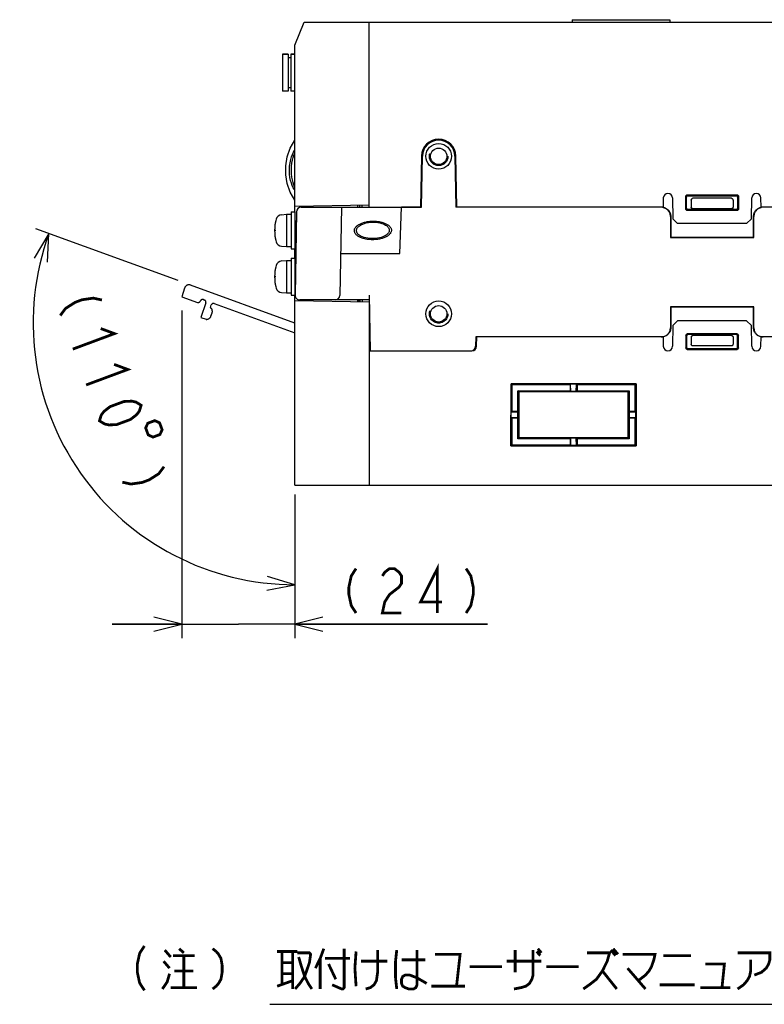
# Model space of a CAD drawing. Extents: x 90 to 1223, y 50 to 821.
# Tile 15 of 35: x 938 to 1099, y 117 to 329. Entities that reach past the tile are written whole.
import ezdxf

# ---------------------------------------------------------------- set-up
doc = ezdxf.new("R2010")
doc.units = 0
doc.header["$LTSCALE"] = 69.3
doc.linetypes.add('HIDDEN', pattern=[0.2, 0.1, -0.1])
doc.linetypes.add('PHANTOM', pattern=[0.8, 0.45, -0.05, 0.1, -0.05, 0.1, -0.05])
doc.layers.get('0').update_dxf_attribs({"linetype": 'CONTINUOUS'})
for name, color, linetype in [('ALL_AXIS', 7, 'CONTINUOUS'), ('ALL_CURVE', 7, 'CONTINUOUS'), ('ALL_DIM', 7, 'CONTINUOUS'), ('ALL_FEATURES', 7, 'CONTINUOUS'), ('ALL_NOTE', 7, 'CONTINUOUS'), ('DEFAULT_2', 8, 'HIDDEN')]:
    doc.layers.add(name, color=color, linetype=linetype)
doc.dimstyles.get("Standard").update_dxf_attribs({"dimtxt": 2.5, "dimasz": 2.5, "dimexe": 1.25, "dimexo": 0.625, "dimtad": 1, "dimcen": 2.5, "dimazin": 3, "dimtfac": 1, "dimtmove": 0, "dimatfit": 3})

# ---------------------------------------------------------------- blocks, each defined once
blk = doc.blocks.new('*D14')
at = {"layer": 'ALL_DIM', "color": 2, "linetype": 'CONTINUOUS'}
for p, q in [((972.42, 272.92), (941.72, 284.1)), ((997.62, 226.38), (997.62, 204.25))]:
    blk.add_line(p, q, dxfattribs=at)
for points in [[(944.22, 276.89), (944.54, 283.07), (941.35, 277.77)], [(991.55, 206.07), (997.62, 207.25), (991.71, 209.07)]]:
    blk.add_lwpolyline(points, dxfattribs=at)
for start, end in [(160, 215), (215, 270)]:
    blk.add_arc((997.62, 263.75), 56.49, start, end, dxfattribs=at)
blk = doc.blocks.new('_OPEN')
at = {"color": 0, "linetype": 'BYBLOCK'}
for p, q in [((0, 0), (-1, 0.25)), ((-1, -0.25), (0, 0)), ((-1, 0), (0, 0))]:
    blk.add_line(p, q, dxfattribs=at)
blk = doc.blocks.new('*D15')
at = {"layer": 'ALL_DIM', "color": 2, "linetype": 'CONTINUOUS'}
for p, q in [((973.2, 266.44), (973.2, 195.75)), ((997.62, 226.75), (997.62, 195.75)), ((973.2, 198.75), (958.2, 198.75)), ((958.2, 198.75), (985.41, 198.75)), ((1039.18, 198.75), (985.41, 198.75)), ((997.62, 198.75), (1039.18, 198.75))]:
    blk.add_line(p, q, dxfattribs=at)
at = {"layer": 'ALL_DIM', "color": 2, "linetype": 'CONTINUOUS', "xscale": 6, "yscale": 6, "zscale": 6}
blk.add_blockref('_OPEN', (973.2, 198.75), dxfattribs=at)
at = {"layer": 'ALL_DIM', "color": 2, "linetype": 'CONTINUOUS', "xscale": 6, "yscale": 6, "zscale": 6, "rotation": 180}
blk.add_blockref('_OPEN', (997.62, 198.75), dxfattribs=at)

msp = doc.modelspace()

# ---------------------------------------------------------------- linework, layer by layer
at = {"color": 7, "linetype": 'CONTINUOUS'}
msp.add_line((1011.387, 268.75), (1011.387, 268.31), dxfattribs=at)
at = {"color": 2, "linetype": 'CONTINUOUS'}
msp.add_line((992.186, 116.673), (1220.662, 116.673), dxfattribs=at)
at = {"layer": 'ALL_AXIS', "color": 7, "linetype": 'CONTINUOUS'}
for p, q in [((994.925, 321.8), (994.925, 313.8)), ((994.925, 321.8), (996.125, 321.8)), ((996.725, 321.8), (997.625, 321.8)), ((1024.926, 299.815), (1024.732, 288.75)), ((1024.932, 288.75), (1025.126, 299.811)), ((1032.124, 299.811), (1032.318, 288.75)), ((1032.518, 288.75), (1032.324, 299.815)), ((994.706, 287.152), (995.825, 287.25)), ((995.825, 287.25), (995.825, 280.25)), ((995.825, 287.25), (996.825, 287.25)), ((996.825, 287.75), (996.825, 279.75)), ((996.825, 287.75), (997.625, 287.75)), ((997.625, 287.75), (997.625, 279.75)), ((1024.732, 288.75), (1020.625, 288.75)), ((1077.055, 288.75), (1032.518, 288.75)), ((997.625, 285.522), (997.918, 285.522)), ((997.625, 281.978), (997.856, 281.978)), ((994.706, 280.348), (995.825, 280.25)), ((995.825, 280.25), (996.825, 280.25)), ((996.825, 279.75), (997.625, 279.75)), ((994.706, 277.152), (995.825, 277.25)), ((995.825, 277.25), (995.825, 270.25)), ((995.825, 277.25), (996.825, 277.25)), ((996.825, 277.75), (996.825, 269.75)), ((996.825, 277.75), (997.625, 277.75)), ((997.625, 277.75), (997.625, 269.75)), ((997.625, 275.522), (997.743, 275.522)), ((994.706, 270.348), (995.825, 270.25)), ((995.825, 270.25), (996.825, 270.25)), ((997.625, 271.978), (997.681, 271.978)), ((996.825, 269.75), (997.625, 269.75))]:
    msp.add_line(p, q, dxfattribs=at)
at = {"layer": 'ALL_AXIS', "color": 8, "linetype": 'PHANTOM'}
msp.add_line((979.479, 265.211), (979.741, 265.929), dxfattribs=at)
at = {"layer": 'ALL_AXIS', "color": 7, "linetype": 'CONTINUOUS'}
for points in [[(1014.361, 281.978), (1013.825, 281.998), (1013.329, 282.055), (1012.897, 282.137), (1012.525, 282.237), (1012.205, 282.348), (1011.932, 282.468), (1011.7, 282.592), (1011.506, 282.719), (1011.346, 282.845), (1011.216, 282.97), (1011.113, 283.091), (1011.034, 283.206), (1010.975, 283.317), (1010.933, 283.423), (1010.904, 283.526), (1010.889, 283.627), (1010.884, 283.727), (1010.891, 283.827), (1010.91, 283.928), (1010.941, 284.032), (1010.987, 284.14), (1011.05, 284.253), (1011.134, 284.372), (1011.243, 284.496), (1011.38, 284.624), (1011.548, 284.754), (1011.751, 284.885), (1011.993, 285.014), (1012.278, 285.137), (1012.611, 285.254), (1012.999, 285.357), (1013.449, 285.444), (1013.96, 285.502), (1014.499, 285.522)], [(1014.499, 285.522), (1015.035, 285.502), (1015.531, 285.445), (1015.963, 285.363), (1016.335, 285.263), (1016.655, 285.152), (1016.928, 285.032), (1017.159, 284.908), (1017.353, 284.781), (1017.514, 284.655), (1017.643, 284.53), (1017.746, 284.409), (1017.825, 284.294), (1017.884, 284.183), (1017.927, 284.077), (1017.955, 283.974), (1017.971, 283.873), (1017.975, 283.773), (1017.969, 283.673), (1017.95, 283.572), (1017.919, 283.468), (1017.873, 283.36), (1017.809, 283.247), (1017.725, 283.128), (1017.617, 283.004), (1017.48, 282.876), (1017.312, 282.746), (1017.108, 282.615), (1016.867, 282.486), (1016.582, 282.363), (1016.249, 282.246), (1015.861, 282.143), (1015.41, 282.056), (1014.9, 281.998), (1014.361, 281.978)]]:
    msp.add_lwpolyline(points, dxfattribs=at)
for centre, radius, start, end in [((1028.625, 299.75), 3.7, 1, 179), ((1028.625, 299.75), 3.5, 1, 179), ((994.819, 285.857), 1.3, 95, 164.11915), ((1002.225, 283.75), 9, 164.11915, 195.88085), ((994.819, 281.643), 1.3, 195.88085, 265), ((994.819, 275.857), 1.3, 95, 164.11915), ((1002.225, 273.75), 9, 164.11915, 195.88085), ((994.819, 271.643), 1.3, 195.88085, 265)]:
    msp.add_arc(centre, radius, start, end, dxfattribs=at)
at = {"layer": 'ALL_AXIS', "color": 8, "linetype": 'PHANTOM'}
for centre, start, end in [((978.801, 266.271), 340, 55.52249), ((978.54, 265.553), 264.47751, 340)]:
    msp.add_arc(centre, 1, start, end, dxfattribs=at)
at = {"layer": 'ALL_CURVE', "color": 40, "linetype": 'CONTINUOUS'}
for p, q in [((993.473, 283.75), (993.225, 283.75)), ((993.473, 273.75), (993.225, 273.75))]:
    msp.add_line(p, q, dxfattribs=at)
for centre in [(1002.225, 283.75), (1002.225, 273.75)]:
    msp.add_arc(centre, 9, 166.5066, 193.4934, dxfattribs=at)
at = {"layer": 'ALL_DIM', "color": 2, "linetype": 'CONTINUOUS', "const_width": 0.6}
for points in [[(955.977, 268.728), (954.117, 269.137), (951.688, 268.784), (950.189, 268.226), (948.119, 266.905), (946.98, 265.379)], [(955.708, 262.572), (958.677, 261.475), (949.68, 258.126)], [(958.588, 254.834), (961.557, 253.737), (952.56, 250.388)], [(955.44, 242.651), (955.83, 243.897), (956.4, 244.66), (957.719, 245.702), (960.718, 246.818), (962.398, 246.893), (963.327, 246.688), (964.437, 246), (964.048, 244.754), (963.478, 243.991), (962.158, 242.949), (959.159, 241.833), (957.48, 241.758), (956.55, 241.963), (955.44, 242.651)], [(967.377, 242.689), (965.877, 242.131), (965.407, 241.102), (965.965, 239.603), (966.994, 239.132), (968.493, 239.69), (968.964, 240.719), (968.406, 242.219), (967.377, 242.689)], [(969.37, 232.748), (968.23, 231.223), (966.161, 229.902), (964.662, 229.344), (962.233, 228.99), (960.373, 229.399)], [(1010.798, 210.75), (1009.766, 209.15), (1009.25, 206.75), (1009.25, 205.15), (1009.766, 202.75), (1010.798, 201.15)], [(1016.474, 209.15), (1016.99, 209.95), (1018.022, 210.75), (1019.054, 210.75), (1020.086, 209.95), (1020.602, 209.15), (1020.602, 207.55), (1020.086, 206.75), (1019.054, 205.95), (1018.022, 205.15), (1016.99, 203.55), (1016.474, 201.15), (1020.602, 201.15)], [(1028.342, 201.15), (1028.342, 210.75), (1024.73, 203.55), (1029.374, 203.55)], [(1034.534, 210.75), (1035.566, 209.15), (1036.082, 206.75), (1036.082, 205.15), (1035.566, 202.75), (1034.534, 201.15)]]:
    msp.add_lwpolyline(points, dxfattribs=at)
at = {"layer": 'ALL_FEATURES', "color": 7, "linetype": 'CONTINUOUS'}
for p, q in [((997.625, 323.75), (999.625, 328.75)), ((999.625, 328.75), (1172.925, 328.75)), ((1013.625, 288.75), (1013.625, 328.75)), ((1057.425, 329.25), (1057.425, 328.75)), ((1057.425, 329.25), (1078.525, 329.25)), ((1078.525, 329.25), (1078.525, 328.75)), ((997.625, 287.75), (997.625, 323.75)), ((996.125, 321.8), (994.925, 321.8)), ((996.125, 321.8), (996.125, 313.8)), ((996.725, 321.05), (996.125, 321.05)), ((996.725, 321.8), (996.725, 313.8)), ((997.625, 321.8), (996.725, 321.8)), ((996.125, 313.8), (994.925, 313.8)), ((996.725, 314.55), (996.125, 314.55)), ((997.625, 313.8), (996.725, 313.8)), ((1082.245, 291.429), (1093.005, 291.429)), ((1082.424, 291.25), (1092.826, 291.25)), ((1013.625, 289.229), (997.625, 288.95)), ((1011.125, 289.186), (1011.125, 288.75)), ((1011.625, 288.75), (1011.625, 289.194)), ((1012.125, 288.75), (1012.125, 289.203)), ((1077.09, 290.767), (1077.055, 288.75)), ((1079.09, 290.767), (1079.169, 286.25)), ((1081.951, 288.374), (1081.946, 291.129)), ((1082.125, 288.549), (1082.125, 290.951)), ((1083.125, 290.268), (1083.125, 288.75)), ((1091.832, 290.683), (1083.418, 290.683)), ((1092.125, 290.268), (1092.125, 288.75)), ((1093.125, 290.951), (1093.125, 288.549)), ((1093.304, 291.129), (1093.299, 288.374)), ((1096.081, 286.25), (1096.16, 290.767)), ((1098.195, 288.75), (1098.16, 290.767)), ((997.957, 287.767), (997.643, 269.767)), ((998.825, 288.74), (998.825, 288.971)), ((998.957, 288.75), (1024.932, 288.75)), ((1007.625, 288.75), (1007.293, 269.733)), ((1020.235, 278.75), (1020.625, 288.75)), ((1076.624, 288.75), (1032.318, 288.75)), ((1077.205, 288.664), (1077.014, 288.712)), ((1077.05, 288.717), (1077.088, 288.712)), ((1093.001, 288.076), (1082.249, 288.076)), ((1092.827, 288.25), (1082.423, 288.25)), ((1091.825, 288.45), (1083.425, 288.45)), ((1098.162, 288.712), (1098.2, 288.717)), ((1109.911, 288.75), (1098.195, 288.75)), ((1078.625, 286.75), (1078.625, 282.25)), ((1078.697, 286.75), (1078.694, 282.319)), ((1079.169, 286.25), (1080.186, 285.25)), ((1095.064, 285.25), (1080.186, 285.25)), ((1095.064, 285.25), (1096.081, 286.25)), ((1096.556, 282.319), (1096.553, 286.75)), ((1096.625, 282.25), (1096.625, 286.75)), ((1078.625, 282.25), (1078.694, 282.319)), ((1078.625, 282.25), (1096.625, 282.25)), ((1078.694, 282.319), (1096.556, 282.319)), ((1096.625, 282.25), (1096.556, 282.319)), ((997.625, 277.75), (997.625, 279.75)), ((1007.45, 278.75), (1020.235, 278.75)), ((997.625, 228.75), (997.625, 269.75)), ((1013.625, 268.271), (997.625, 268.55)), ((1013.625, 268.75), (998.643, 268.75)), ((998.825, 268.529), (998.825, 268.75)), ((1011.125, 268.75), (1011.125, 268.314)), ((1011.625, 268.75), (1011.641, 268.305)), ((1012.125, 268.75), (1012.141, 268.297)), ((1013.608, 269.75), (1013.817, 257.75)), ((1013.625, 268.271), (1013.625, 228.75)), ((1096.625, 267.25), (1078.625, 267.25)), ((1078.625, 267.25), (1078.694, 267.181)), ((1078.625, 267.25), (1078.625, 262.75)), ((1096.556, 267.181), (1078.694, 267.181)), ((1078.694, 267.181), (1078.697, 262.75)), ((1096.553, 262.75), (1096.556, 267.181)), ((1096.625, 267.25), (1096.556, 267.181)), ((1096.625, 262.75), (1096.625, 267.25)), ((1080.186, 264.25), (1079.169, 263.25)), ((1095.064, 264.25), (1080.186, 264.25)), ((1096.081, 263.25), (1095.064, 264.25)), ((1079.169, 263.25), (1079.09, 258.733)), ((1096.16, 258.733), (1096.081, 263.25)), ((1036.625, 260.75), (1036.59, 258.733)), ((1077.055, 260.75), (1036.625, 260.75)), ((1036.79, 258.733), (1036.825, 260.75)), ((1076.624, 260.75), (1076.82, 260.76)), ((1077.055, 260.75), (1077.09, 258.733)), ((1081.951, 261.126), (1081.946, 258.371)), ((1082.125, 260.951), (1082.125, 258.549)), ((1093.001, 261.424), (1082.249, 261.424)), ((1092.827, 261.25), (1082.423, 261.25)), ((1083.125, 260.75), (1083.125, 259.232)), ((1091.825, 261.05), (1083.425, 261.05)), ((1092.125, 260.75), (1092.125, 259.232)), ((1093.125, 258.549), (1093.125, 260.951)), ((1093.304, 258.371), (1093.299, 261.126)), ((1098.16, 258.733), (1098.195, 260.75)), ((1172.287, 260.75), (1098.195, 260.75)), ((1098.43, 260.76), (1098.626, 260.75)), ((1013.625, 257.75), (1035.79, 257.75)), ((1082.245, 258.071), (1093.005, 258.071)), ((1082.424, 258.25), (1092.826, 258.25)), ((1091.832, 258.817), (1083.418, 258.817)), ((1044.214, 237.239), (1044.235, 250.641)), ((1071.215, 250.641), (1044.235, 250.641)), ((1044.235, 250.641), (1044.425, 250.45)), ((1056.975, 250.45), (1044.425, 250.45)), ((1044.425, 250.45), (1044.425, 244.7)), ((1045.725, 249.15), (1056.975, 249.15)), ((1045.918, 248.957), (1045.725, 249.15)), ((1045.725, 248.6), (1045.725, 249.15)), ((1045.918, 248.957), (1069.532, 248.957)), ((1045.918, 248.957), (1045.933, 238.959)), ((1056.975, 250.45), (1057.093, 250.568)), ((1056.975, 250.45), (1056.975, 249.15)), ((1056.975, 249.15), (1057.127, 248.998)), ((1058.357, 250.568), (1057.093, 250.568)), ((1057.127, 248.998), (1057.093, 250.568)), ((1058.323, 248.998), (1057.127, 248.998)), ((1058.323, 248.998), (1058.357, 250.568)), ((1058.475, 249.15), (1058.323, 248.998)), ((1058.475, 250.45), (1058.357, 250.568)), ((1071.025, 250.45), (1058.475, 250.45)), ((1058.475, 250.45), (1058.475, 249.15)), ((1058.475, 249.15), (1069.725, 249.15)), ((1069.517, 238.959), (1069.532, 248.957)), ((1069.532, 248.957), (1069.725, 249.15)), ((1069.725, 249.15), (1069.725, 248.6)), ((1071.215, 250.641), (1071.025, 250.45)), ((1071.025, 244.7), (1071.025, 250.45)), ((1071.215, 250.641), (1071.236, 237.239)), ((1045.625, 248.6), (1045.625, 239.25)), ((1069.785, 239.25), (1069.785, 248.6)), ((1044.296, 243.329), (1044.298, 244.573)), ((1044.298, 244.573), (1044.425, 244.7)), ((1044.298, 244.573), (1045.884, 244.541)), ((1044.425, 244.7), (1045.625, 244.7)), ((1045.884, 244.541), (1045.725, 244.7)), ((1045.886, 243.361), (1045.884, 244.541)), ((1069.564, 243.361), (1069.566, 244.541)), ((1069.566, 244.541), (1069.725, 244.7)), ((1069.566, 244.541), (1071.152, 244.573)), ((1069.785, 244.7), (1071.025, 244.7)), ((1071.152, 244.573), (1071.025, 244.7)), ((1071.154, 243.329), (1071.152, 244.573)), ((1044.296, 243.329), (1045.886, 243.361)), ((1044.296, 243.329), (1044.425, 243.2)), ((1045.625, 243.2), (1044.425, 243.2)), ((1044.425, 243.2), (1044.425, 237.45)), ((1045.886, 243.361), (1045.725, 243.2)), ((1069.564, 243.361), (1071.154, 243.329)), ((1069.564, 243.361), (1069.725, 243.2)), ((1071.025, 243.2), (1069.785, 243.2)), ((1071.154, 243.329), (1071.025, 243.2)), ((1071.025, 237.45), (1071.025, 243.2)), ((1045.725, 238.75), (1045.725, 239.25)), ((1045.933, 238.959), (1045.725, 238.75)), ((1056.975, 238.75), (1045.725, 238.75)), ((1069.517, 238.959), (1045.933, 238.959)), ((1056.975, 238.75), (1057.143, 238.918)), ((1056.975, 238.75), (1056.975, 237.45)), ((1057.113, 237.312), (1057.143, 238.918)), ((1058.307, 238.918), (1057.143, 238.918)), ((1058.475, 238.75), (1058.307, 238.918)), ((1058.337, 237.312), (1058.307, 238.918)), ((1069.725, 238.75), (1058.475, 238.75)), ((1058.475, 238.75), (1058.475, 237.45)), ((1069.517, 238.959), (1069.725, 238.75)), ((1069.725, 239.25), (1069.725, 238.75)), ((1044.214, 237.239), (1044.425, 237.45)), ((1044.214, 237.239), (1071.236, 237.239)), ((1044.425, 237.45), (1056.975, 237.45)), ((1056.975, 237.45), (1057.113, 237.312)), ((1058.337, 237.312), (1057.113, 237.312)), ((1058.475, 237.45), (1058.337, 237.312)), ((1058.475, 237.45), (1071.025, 237.45)), ((1071.236, 237.239), (1071.025, 237.45)), ((997.625, 228.75), (1172.925, 228.75))]:
    msp.add_line(p, q, dxfattribs=at)
at = {"layer": 'ALL_FEATURES', "color": 8, "linetype": 'PHANTOM'}
for p, q in [((973.811, 271.315), (973.204, 269.445)), ((997.625, 263.749), (975.104, 271.945)), ((973.204, 269.445), (976.574, 268.218)), ((977.212, 268.509), (977.218, 268.525)), ((978.393, 268.097), (977.316, 264.968)), ((977.856, 268.816), (978.092, 268.73)), ((980.213, 267.958), (997.625, 261.62)), ((979.367, 267.095), (979.572, 267.659)), ((977.316, 264.968), (978.444, 264.558))]:
    msp.add_line(p, q, dxfattribs=at)
at = {"layer": 'ALL_FEATURES', "color": 7, "linetype": 'CONTINUOUS'}
for points in [[(997.625, 290.25), (996.597, 292.004), (995.957, 293.861), (995.66, 295.78), (995.66, 297.72), (995.957, 299.639), (996.597, 301.496), (997.625, 303.25)], [(997.625, 292.401), (997.494, 292.574), (997.257, 292.974), (997.04, 293.434), (996.845, 293.956), (996.678, 294.544), (996.545, 295.202), (996.457, 295.934), (996.424, 296.746), (996.458, 297.598), (996.555, 298.376), (996.697, 299.055), (996.871, 299.649), (997.07, 300.17), (997.288, 300.625), (997.522, 301.022), (997.625, 301.16)], [(997.625, 293.04), (997.555, 293.175), (997.372, 293.61), (997.204, 294.104), (997.058, 294.658), (996.943, 295.278), (996.865, 295.968), (996.836, 296.733), (996.866, 297.54), (996.952, 298.275), (997.078, 298.917), (997.231, 299.479), (997.404, 299.973), (997.59, 300.406), (997.625, 300.474)], [(1081.946, 291.129), (1081.961, 291.222), (1082.003, 291.306), (1082.069, 291.372), (1082.153, 291.414), (1082.245, 291.429)], [(1082.424, 291.25), (1082.332, 291.235), (1082.248, 291.193), (1082.182, 291.127), (1082.14, 291.044), (1082.125, 290.951)], [(1093.125, 290.951), (1093.11, 291.044), (1093.068, 291.127), (1093.002, 291.193), (1092.918, 291.235), (1092.826, 291.25)], [(1093.005, 291.429), (1093.097, 291.414), (1093.181, 291.372), (1093.247, 291.306), (1093.289, 291.222), (1093.304, 291.129)], [(1083.125, 290.268), (1083.13, 290.342), (1083.143, 290.411), (1083.163, 290.473), (1083.188, 290.527), (1083.218, 290.572), (1083.249, 290.608), (1083.282, 290.636), (1083.316, 290.657), (1083.35, 290.672), (1083.384, 290.68), (1083.418, 290.683)], [(1091.832, 290.683), (1091.866, 290.68), (1091.9, 290.672), (1091.934, 290.657), (1091.968, 290.636), (1092.001, 290.608), (1092.032, 290.572), (1092.062, 290.527), (1092.087, 290.473), (1092.107, 290.411), (1092.12, 290.342), (1092.125, 290.268)], [(1077.014, 288.712), (1076.82, 288.74), (1076.624, 288.75)], [(1077.088, 288.712), (1077.278, 288.664), (1077.463, 288.598), (1077.641, 288.514), (1077.809, 288.413), (1077.967, 288.296), (1078.112, 288.164), (1078.244, 288.019), (1078.361, 287.861), (1078.461, 287.693), (1078.545, 287.515), (1078.611, 287.33), (1078.659, 287.14), (1078.688, 286.946), (1078.697, 286.75)], [(1078.625, 286.75), (1078.615, 286.946), (1078.587, 287.14), (1078.539, 287.33), (1078.473, 287.515), (1078.389, 287.693), (1078.288, 287.861), (1078.171, 288.018), (1078.039, 288.164), (1077.894, 288.296), (1077.736, 288.413), (1077.567, 288.514), (1077.39, 288.598), (1077.205, 288.664)], [(1082.249, 288.076), (1082.157, 288.09), (1082.074, 288.133), (1082.008, 288.199), (1081.965, 288.282), (1081.951, 288.374)], [(1082.125, 288.549), (1082.14, 288.456), (1082.182, 288.373), (1082.248, 288.307), (1082.331, 288.265), (1082.423, 288.25)], [(1083.425, 288.45), (1083.378, 288.454), (1083.332, 288.465), (1083.289, 288.483), (1083.249, 288.507), (1083.213, 288.538), (1083.182, 288.574), (1083.158, 288.614), (1083.14, 288.657), (1083.129, 288.703), (1083.125, 288.75)], [(1092.125, 288.75), (1092.121, 288.703), (1092.11, 288.657), (1092.092, 288.614), (1092.068, 288.574), (1092.037, 288.538), (1092.001, 288.507), (1091.961, 288.483), (1091.918, 288.465), (1091.872, 288.454), (1091.825, 288.45)], [(1092.827, 288.25), (1092.919, 288.265), (1093.002, 288.307), (1093.068, 288.373), (1093.11, 288.456), (1093.125, 288.549)], [(1093.299, 288.374), (1093.285, 288.282), (1093.242, 288.199), (1093.176, 288.133), (1093.093, 288.09), (1093.001, 288.076)], [(1096.553, 286.75), (1096.562, 286.946), (1096.591, 287.14), (1096.639, 287.33), (1096.705, 287.515), (1096.789, 287.693), (1096.889, 287.861), (1097.006, 288.019), (1097.138, 288.164), (1097.283, 288.296), (1097.441, 288.413), (1097.609, 288.514), (1097.787, 288.598), (1097.972, 288.664), (1098.162, 288.712)], [(1098.236, 288.712), (1098.045, 288.664), (1097.86, 288.598), (1097.683, 288.514), (1097.514, 288.413), (1097.356, 288.296), (1097.211, 288.164), (1097.079, 288.018), (1096.962, 287.861), (1096.861, 287.693), (1096.777, 287.515), (1096.711, 287.33), (1096.663, 287.14), (1096.635, 286.946), (1096.625, 286.75)], [(1098.626, 288.75), (1098.43, 288.74), (1098.236, 288.712)], [(1076.82, 260.76), (1077.014, 260.788), (1077.205, 260.836), (1077.39, 260.902), (1077.567, 260.986), (1077.736, 261.087), (1077.894, 261.204), (1078.039, 261.336), (1078.171, 261.482), (1078.288, 261.639), (1078.389, 261.807), (1078.473, 261.985), (1078.539, 262.17), (1078.587, 262.36), (1078.615, 262.554), (1078.625, 262.75)], [(1078.697, 262.75), (1078.688, 262.554), (1078.659, 262.36), (1078.611, 262.17), (1078.545, 261.985), (1078.461, 261.807), (1078.361, 261.639), (1078.244, 261.481), (1078.112, 261.336), (1077.967, 261.204), (1077.809, 261.087), (1077.641, 260.986), (1077.463, 260.902), (1077.278, 260.836)], [(1097.972, 260.836), (1097.787, 260.902), (1097.609, 260.986), (1097.441, 261.087), (1097.283, 261.204), (1097.138, 261.336), (1097.006, 261.481), (1096.889, 261.639), (1096.789, 261.807), (1096.705, 261.985), (1096.639, 262.17), (1096.591, 262.36), (1096.562, 262.554), (1096.553, 262.75)], [(1096.625, 262.75), (1096.635, 262.554), (1096.663, 262.36), (1096.711, 262.17), (1096.777, 261.985), (1096.861, 261.807), (1096.962, 261.639), (1097.079, 261.482), (1097.211, 261.336), (1097.356, 261.204), (1097.514, 261.087), (1097.683, 260.986), (1097.86, 260.902), (1098.045, 260.836), (1098.236, 260.788), (1098.43, 260.76)], [(1077.278, 260.836), (1077.088, 260.788), (1076.893, 260.76)], [(1081.951, 261.126), (1081.991, 261.275), (1082.1, 261.384), (1082.249, 261.424)], [(1082.423, 261.25), (1082.274, 261.21), (1082.165, 261.101), (1082.125, 260.951)], [(1083.125, 260.75), (1083.129, 260.797), (1083.14, 260.843), (1083.158, 260.886), (1083.182, 260.926), (1083.213, 260.962), (1083.249, 260.993), (1083.289, 261.017), (1083.332, 261.035), (1083.378, 261.046), (1083.425, 261.05)], [(1091.825, 261.05), (1091.872, 261.046), (1091.918, 261.035), (1091.961, 261.017), (1092.001, 260.993), (1092.037, 260.962), (1092.068, 260.926), (1092.092, 260.886), (1092.11, 260.843), (1092.121, 260.797), (1092.125, 260.75)], [(1093.125, 260.951), (1093.085, 261.101), (1092.976, 261.21), (1092.827, 261.25)], [(1093.001, 261.424), (1093.15, 261.384), (1093.259, 261.275), (1093.299, 261.126)], [(1098.357, 260.76), (1098.162, 260.788), (1097.972, 260.836)], [(1082.245, 258.071), (1082.095, 258.111), (1081.986, 258.221), (1081.946, 258.371)], [(1082.125, 258.549), (1082.165, 258.399), (1082.274, 258.29), (1082.424, 258.25)], [(1083.418, 258.817), (1083.384, 258.82), (1083.35, 258.828), (1083.316, 258.843), (1083.282, 258.864), (1083.249, 258.892), (1083.218, 258.928), (1083.188, 258.973), (1083.163, 259.027), (1083.143, 259.089), (1083.13, 259.158), (1083.125, 259.232)], [(1092.125, 259.232), (1092.12, 259.158), (1092.107, 259.089), (1092.087, 259.027), (1092.062, 258.973), (1092.032, 258.928), (1092.001, 258.892), (1091.968, 258.864), (1091.934, 258.843), (1091.9, 258.828), (1091.866, 258.82), (1091.832, 258.817)], [(1092.826, 258.25), (1092.976, 258.29), (1093.085, 258.399), (1093.125, 258.549)], [(1093.304, 258.371), (1093.264, 258.221), (1093.155, 258.111), (1093.005, 258.071)]]:
    msp.add_lwpolyline(points, dxfattribs=at)
for centre, radius in [((1028.625, 299.75), 2.772), ((1028.625, 299.75), 1.772), ((1028.625, 265.75), 2.772), ((1028.625, 265.75), 1.772)]:
    msp.add_circle(centre, radius, dxfattribs=at)
for centre, start, end in [((1078.09, 290.75), 1, 179), ((1097.16, 290.75), 1, 179), ((998.957, 287.75), 90, 179), ((998.643, 269.75), 179, 270), ((1006.293, 269.75), 270, 359), ((1035.59, 258.75), 270, 359), ((1035.79, 258.75), 270, 359), ((1078.09, 258.75), 181, 359), ((1097.16, 258.75), 181, 359)]:
    msp.add_arc(centre, 1, start, end, dxfattribs=at)
at = {"layer": 'ALL_FEATURES', "color": 8, "linetype": 'PHANTOM'}
for centre, radius, start, end in [((974.762, 271.006), 1, 70, 162), ((976.745, 268.688), 0.5, 250, 339), ((977.685, 268.346), 0.5, 70, 159), ((977.921, 268.26), 0.5, 341, 70), ((980.042, 267.488), 0.5, 70, 160)]:
    msp.add_arc(centre, radius, start, end, dxfattribs=at)
at = {"layer": 'ALL_NOTE', "color": 2, "linetype": 'CONTINUOUS', "const_width": 0.6}
for points in [[(965.139, 129.28), (964.107, 127.68), (963.591, 125.28), (963.591, 123.68), (964.107, 121.28), (965.139, 119.68)], [(969.525, 128.38), (970.815, 126.88)], [(972.621, 128.68), (973.653, 127.78)], [(979.845, 128.68), (980.619, 128.08), (981.135, 127.48), (981.651, 126.58), (981.909, 125.08), (981.909, 123.58), (981.651, 122.08), (981.135, 121.18), (980.619, 120.58), (979.845, 119.98)], [(993.777, 128.08), (998.163, 128.08)], [(994.809, 128.08), (994.809, 120.88)], [(997.131, 128.08), (997.131, 119.98)], [(998.163, 127.78), (1000.743, 127.78), (1001.001, 127.48), (1000.743, 125.68), (999.711, 122.68), (998.679, 121.18), (997.647, 119.98)], [(1003.839, 128.68), (1003.065, 126.58), (1002.033, 124.48)], [(1008.225, 128.68), (1008.225, 120.28), (1007.967, 119.98), (1007.709, 119.98), (1005.645, 120.88)], [(1010.805, 128.08), (1010.547, 124.48), (1010.805, 120.58)], [(1015.449, 128.38), (1015.449, 123.58), (1015.191, 121.78), (1014.675, 120.88), (1013.901, 120.28), (1012.869, 119.98)], [(1019.577, 128.38), (1019.319, 125.98), (1019.319, 122.38), (1019.577, 119.98)], [(1023.963, 128.38), (1023.963, 120.88), (1023.705, 120.28), (1023.189, 119.98), (1022.157, 119.98), (1021.383, 120.28), (1020.867, 120.58), (1020.609, 121.18), (1020.609, 122.08), (1020.867, 122.68), (1021.383, 122.98), (1022.415, 122.98), (1023.189, 122.68), (1023.963, 122.38), (1026.027, 121.18)], [(1027.833, 127.48), (1033.251, 127.48), (1032.477, 120.58)], [(1048.989, 128.38), (1048.989, 122.98), (1048.731, 122.08), (1048.215, 121.18), (1047.441, 120.58), (1046.409, 120.28), (1044.861, 119.98)], [(1045.119, 123.58), (1045.119, 128.38)], [(1049.763, 128.08), (1050.537, 127.18)], [(1050.021, 128.68), (1050.795, 127.78)], [(1060.599, 127.78), (1065.501, 127.78), (1064.985, 125.98), (1063.953, 123.88), (1062.663, 122.08), (1061.115, 120.88), (1059.825, 119.98)], [(1065.759, 128.38), (1066.791, 127.18)], [(1066.275, 128.68), (1067.307, 127.48)], [(1068.339, 127.48), (1075.305, 127.48), (1075.047, 126.28), (1074.531, 124.78), (1074.015, 123.88), (1073.241, 122.98), (1072.467, 122.38), (1071.693, 121.78)], [(1093.107, 127.78), (1100.073, 127.78), (1100.073, 126.28), (1099.815, 125.38), (1099.299, 124.48), (1098.267, 123.58), (1096.719, 122.98)], [(969.267, 125.98), (970.557, 124.48)], [(971.331, 127.18), (975.975, 127.18)], [(973.653, 127.18), (973.653, 120.28)], [(994.809, 125.68), (997.131, 125.68)], [(998.421, 126.88), (998.937, 125.08), (999.711, 122.68), (1000.485, 121.18), (1001.259, 119.98)], [(1003.065, 126.58), (1003.065, 119.98)], [(1004.097, 126.58), (1009.515, 126.58)], [(1004.871, 125.38), (1006.419, 122.08)], [(1011.837, 125.98), (1017.513, 125.98)], [(1020.609, 126.28), (1025.769, 126.28)], [(1043.313, 125.98), (1050.795, 125.98)], [(1077.111, 127.18), (1083.045, 127.18)], [(1086.141, 125.38), (1090.269, 125.38), (1089.753, 120.28)], [(1095.945, 126.28), (1095.945, 123.88), (1095.687, 122.68), (1095.171, 121.78), (1094.397, 120.88), (1093.107, 119.98)], [(969.009, 119.98), (970.041, 121.48), (970.557, 123.28)], [(971.589, 123.88), (975.717, 123.88)], [(994.809, 123.28), (997.131, 123.28)], [(1035.315, 124.78), (1042.281, 124.78)], [(1051.827, 124.78), (1058.793, 124.78)], [(1063.953, 123.88), (1067.049, 119.98)], [(1069.371, 124.48), (1073.241, 119.98)], [(993.777, 120.58), (997.131, 121.78)], [(1076.337, 120.88), (1083.819, 120.88)], [(970.815, 120.28), (976.491, 120.28)], [(1027.059, 120.58), (1034.283, 120.58)], [(1085.109, 120.28), (1091.559, 120.28)]]:
    msp.add_lwpolyline(points, dxfattribs=at)
at = {"layer": 'DEFAULT_2', "color": 8, "linetype": 'HIDDEN'}
for p, q in [((997.922, 285.75), (997.625, 285.75)), ((997.852, 281.75), (997.625, 281.75)), ((997.747, 275.75), (997.625, 275.75)), ((997.677, 271.75), (997.625, 271.75))]:
    msp.add_line(p, q, dxfattribs=at)
for points in [[(1014.352, 281.75), (1014.135, 281.753), (1013.92, 281.762), (1013.706, 281.776), (1013.494, 281.797), (1013.285, 281.823), (1013.079, 281.855), (1012.877, 281.892), (1012.679, 281.935), (1012.487, 281.983), (1012.301, 282.036), (1012.12, 282.095), (1011.947, 282.158), (1011.781, 282.226), (1011.622, 282.298), (1011.472, 282.375), (1011.331, 282.455), (1011.198, 282.54), (1011.075, 282.628), (1010.962, 282.719), (1010.859, 282.813), (1010.767, 282.91), (1010.685, 283.01), (1010.614, 283.111), (1010.555, 283.215), (1010.507, 283.32), (1010.47, 283.426), (1010.445, 283.534), (1010.431, 283.642), (1010.43, 283.75), (1010.44, 283.858), (1010.462, 283.966), (1010.495, 284.074), (1010.54, 284.18), (1010.597, 284.285), (1010.664, 284.389), (1010.743, 284.49), (1010.832, 284.59), (1010.932, 284.687), (1011.043, 284.781), (1011.163, 284.872), (1011.293, 284.96), (1011.432, 285.045), (1011.58, 285.125), (1011.736, 285.202), (1011.9, 285.274), (1012.071, 285.342), (1012.25, 285.405), (1012.435, 285.464), (1012.625, 285.517), (1012.821, 285.565), (1013.022, 285.608), (1013.227, 285.645), (1013.435, 285.677), (1013.646, 285.703), (1013.86, 285.724), (1014.075, 285.738), (1014.291, 285.747), (1014.508, 285.75)], [(1014.508, 285.75), (1014.724, 285.747), (1014.94, 285.738), (1015.154, 285.724), (1015.366, 285.703), (1015.575, 285.677), (1015.781, 285.645), (1015.983, 285.608), (1016.18, 285.565), (1016.372, 285.517), (1016.559, 285.464), (1016.739, 285.405), (1016.913, 285.342), (1017.079, 285.274), (1017.237, 285.202), (1017.388, 285.125), (1017.529, 285.045), (1017.661, 284.96), (1017.784, 284.872), (1017.898, 284.781), (1018, 284.687), (1018.093, 284.59), (1018.175, 284.49), (1018.245, 284.389), (1018.305, 284.285), (1018.353, 284.18), (1018.39, 284.074), (1018.415, 283.966), (1018.428, 283.858), (1018.43, 283.75), (1018.42, 283.642), (1018.398, 283.534), (1018.365, 283.426), (1018.32, 283.32), (1018.263, 283.215), (1018.196, 283.111), (1018.117, 283.01), (1018.027, 282.91), (1017.927, 282.813), (1017.817, 282.719), (1017.697, 282.628), (1017.567, 282.54), (1017.428, 282.455), (1017.28, 282.375), (1017.124, 282.298), (1016.96, 282.226), (1016.788, 282.158), (1016.61, 282.095), (1016.425, 282.036), (1016.235, 281.983), (1016.039, 281.935), (1015.838, 281.892), (1015.633, 281.855), (1015.425, 281.823), (1015.213, 281.797), (1015, 281.776), (1014.785, 281.762), (1014.568, 281.753), (1014.352, 281.75)]]:
    msp.add_lwpolyline(points, dxfattribs=at)
for centre in [(1028.625, 299.75), (1028.625, 265.75)]:
    msp.add_circle(centre, 2, dxfattribs=at)

# ---------------------------------------------------------------- dimensions: what is measured, and where the dimension line sits
at = {"layer": 'ALL_DIM', "color": 2, "linetype": 'CONTINUOUS'}
dim = msp.add_angular_dim_2l(base=(951.347, 231.345), line1=((941.718, 284.097), (972.416, 272.924)), line2=((997.625, 226.378), (997.625, 204.254)), dimstyle='Standard', dxfattribs=at)
dim.commit()
dim.dimension.update_dxf_attribs({"geometry": '*D14', "text_midpoint": (945.36, 269.732), "dimtype": 130})
dim = msp.add_linear_dim(base=(973.204, 198.75), p1=(997.625, 226.75), p2=(973.204, 266.445), angle=180, dimstyle='Standard', dxfattribs=at)
dim.commit()
dim.dimension.update_dxf_attribs({"geometry": '*D15', "text_midpoint": (1006.154, 201.15), "dimtype": 128})

doc.saveas('drawing.dxf')
